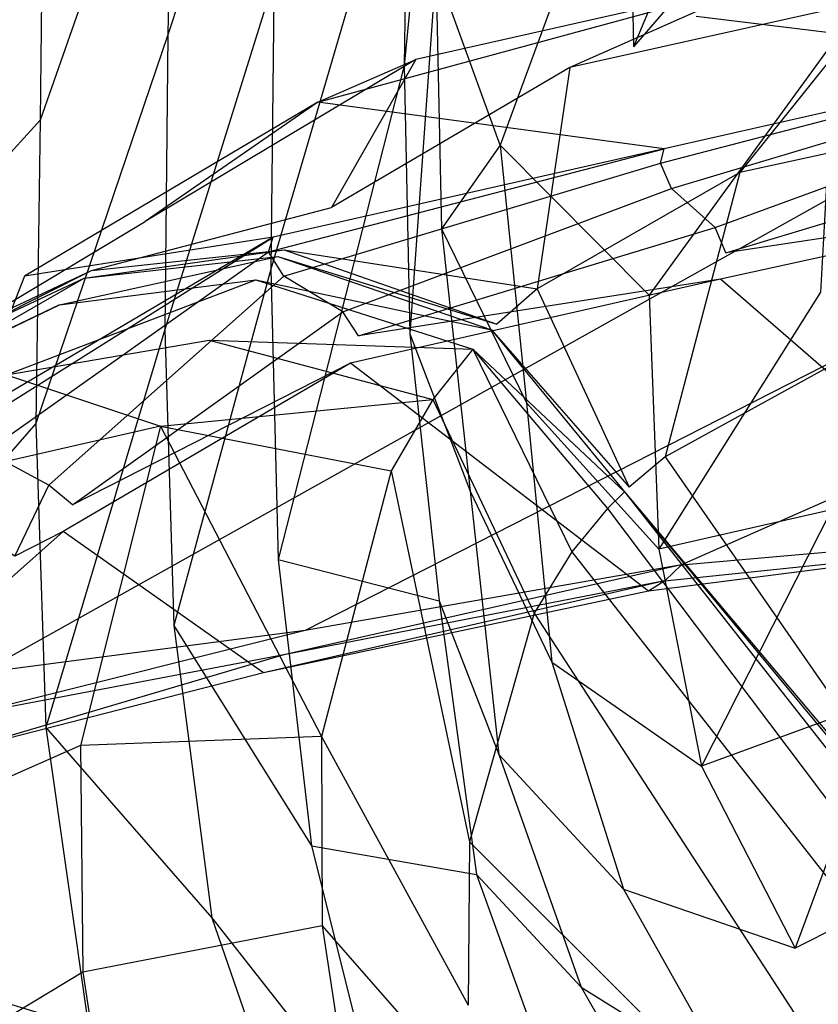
# Model space of a CAD drawing. Extents: x 0 to 0.3, y -0.31 to 0.
# Tile 9 of 31: x 0.058 to 0.102, y -0.12 to -0.066. Entities that reach past the tile are written whole.
import ezdxf

# ---------------------------------------------------------------- set-up
doc = ezdxf.new("R2010")
doc.units = 0
doc.layers.add('L0_URINAL_N_752600__0___REPLACE', color=7, linetype='CONTINUOUS')

msp = doc.modelspace()

# ---------------------------------------------------------------- linework, layer by layer
at = {"layer": 'L0_URINAL_N_752600__0___REPLACE', "color": 8}
for points, invisible_edges in [([(0.116874, -0.058007, 0.48401), (0.048686, -0.023449, 0.500311), (0.055828, -0.10203, 0.452232), (0.116874, -0.058007, 0.48401)], 14), ([(0.102454, -0.041963, 0.006161), (0.091719, -0.067591, 0.011577), (0.091395, -0.053923, 0.011574), (0.102454, -0.041963, 0.006161)], 14), ([(0.102807, -0.054693, 0.00628), (0.091719, -0.067591, 0.011577), (0.102454, -0.041963, 0.006161), (0.102807, -0.054693, 0.00628)], 14), ([(0.072175, -0.04828, 0.139356), (0.066105, -0.066941, 0.164104), (0.066342, -0.050952, 0.161216), (0.072175, -0.04828, 0.139356)], 14), ([(0.072175, -0.04828, 0.139356), (0.071939, -0.063894, 0.141968), (0.066105, -0.066941, 0.164104), (0.072175, -0.04828, 0.139356)], 14), ([(0.081019, -0.049227, 0.028888), (0.079095, -0.068625, 0.051092), (0.0793, -0.054094, 0.04994), (0.081019, -0.049227, 0.028888)], 14), ([(0.081019, -0.049227, 0.028888), (0.080842, -0.063237, 0.029286), (0.079095, -0.068625, 0.051092), (0.081019, -0.049227, 0.028888)], 14), ([(0.066342, -0.050952, 0.161216), (0.059077, -0.071618, 0.176497), (0.059282, -0.055003, 0.173908), (0.066342, -0.050952, 0.161216)], 14), ([(0.066342, -0.050952, 0.161216), (0.066105, -0.066941, 0.164104), (0.059077, -0.071618, 0.176497), (0.066342, -0.050952, 0.161216)], 14), ([(0.0793, -0.054094, 0.04994), (0.071761, -0.079818, 0.144178), (0.071939, -0.063894, 0.141968), (0.0793, -0.054094, 0.04994)], 14), ([(0.0793, -0.054094, 0.04994), (0.079095, -0.068625, 0.051092), (0.071761, -0.079818, 0.144178), (0.0793, -0.054094, 0.04994)], 14), ([(0.091395, -0.053923, 0.011574), (0.08439, -0.072999, 0.019143), (0.084, -0.058866, 0.018978), (0.091395, -0.053923, 0.011574)], 14), ([(0.091395, -0.053923, 0.011574), (0.091719, -0.067591, 0.011577), (0.08439, -0.072999, 0.019143), (0.091395, -0.053923, 0.011574)], 14), ([(0.059282, -0.055003, 0.173908), (0.036129, -0.076824, 0.219404), (0.036092, -0.056679, 0.219561), (0.059282, -0.055003, 0.173908)], 14), ([(0.059282, -0.055003, 0.173908), (0.059077, -0.071618, 0.176497), (0.036129, -0.076824, 0.219404), (0.059282, -0.055003, 0.173908)], 14), ([(0.102807, -0.054693, 0.00628), (0.102778, -0.067233, 0.006186), (0.091719, -0.067591, 0.011577), (0.102807, -0.054693, 0.00628)], 14), ([(0.119382, -0.066487, 0.478574), (0.116874, -0.058007, 0.48401), (0.055828, -0.10203, 0.452232), (0.119382, -0.066487, 0.478574)], 14), ([(0.08439, -0.072999, 0.019143), (0.080842, -0.063237, 0.029286), (0.084, -0.058866, 0.018978), (0.08439, -0.072999, 0.019143)], 14), ([(0.114905, -0.06834, 0.399264), (0.095164, -0.065933, 0.372011), (0.115984, -0.061227, 0.375951), (0.114905, -0.06834, 0.399264)], 14), ([(0.080842, -0.063237, 0.029286), (0.079406, -0.083385, 0.052161), (0.079095, -0.068625, 0.051092), (0.080842, -0.063237, 0.029286)], 14), ([(0.080842, -0.063237, 0.029286), (0.081157, -0.077596, 0.029668), (0.079406, -0.083385, 0.052161), (0.080842, -0.063237, 0.029286)], 14), ([(0.080842, -0.063237, 0.029286), (0.08439, -0.072999, 0.019143), (0.081157, -0.077596, 0.029668), (0.080842, -0.063237, 0.029286)], 13), ([(0.071939, -0.063894, 0.141968), (0.065928, -0.083144, 0.166954), (0.066105, -0.066941, 0.164104), (0.071939, -0.063894, 0.141968)], 14), ([(0.071939, -0.063894, 0.141968), (0.071761, -0.079818, 0.144178), (0.065928, -0.083144, 0.166954), (0.071939, -0.063894, 0.141968)], 14), ([(0.09906, -0.063927, 0.350941), (0.074344, -0.070639, 0.368071), (0.079734, -0.068299, 0.347212), (0.09906, -0.063927, 0.350941)], 13), ([(0.074344, -0.070639, 0.368071), (0.09906, -0.063927, 0.350941), (0.095164, -0.065933, 0.372011), (0.074344, -0.070639, 0.368071)], 14), ([(0.09906, -0.063927, 0.350941), (0.079734, -0.068299, 0.347212), (0.088214, -0.068726, 0.313336), (0.09906, -0.063927, 0.350941)], 14), ([(0.09906, -0.063927, 0.350941), (0.088214, -0.068726, 0.313336), (0.10521, -0.064941, 0.316455), (0.09906, -0.063927, 0.350941)], 14), ([(0.10521, -0.064941, 0.316455), (0.088214, -0.068726, 0.313336), (0.097561, -0.074509, 0.278777), (0.10521, -0.064941, 0.316455)], 14), ([(0.10521, -0.064941, 0.316455), (0.097561, -0.074509, 0.278777), (0.111988, -0.071363, 0.281243), (0.10521, -0.064941, 0.316455)], 14), ([(0.093402, -0.073197, 0.39526), (0.074344, -0.070639, 0.368071), (0.095164, -0.065933, 0.372011), (0.093402, -0.073197, 0.39526)], 14), ([(0.114905, -0.06834, 0.399264), (0.093402, -0.073197, 0.39526), (0.095164, -0.065933, 0.372011), (0.114905, -0.06834, 0.399264)], 14), ([(0.119382, -0.066487, 0.478574), (0.055828, -0.10203, 0.452232), (0.073657, -0.099685, 0.453801), (0.119382, -0.066487, 0.478574)], 14), ([(0.124257, -0.073912, 0.473683), (0.119382, -0.066487, 0.478574), (0.073657, -0.099685, 0.453801), (0.124257, -0.073912, 0.473683)], 14), ([(0.066105, -0.066941, 0.164104), (0.058847, -0.088314, 0.179197), (0.059077, -0.071618, 0.176497), (0.066105, -0.066941, 0.164104)], 14), ([(0.066105, -0.066941, 0.164104), (0.065928, -0.083144, 0.166954), (0.058847, -0.088314, 0.179197), (0.066105, -0.066941, 0.164104)], 14), ([(0.092568, -0.081248, 0.011726), (0.08439, -0.072999, 0.019143), (0.091719, -0.067591, 0.011577), (0.092568, -0.081248, 0.011726)], 14), ([(0.102778, -0.067233, 0.006186), (0.092568, -0.081248, 0.011726), (0.091719, -0.067591, 0.011577), (0.102778, -0.067233, 0.006186)], 14), ([(0.102778, -0.067233, 0.006186), (0.102009, -0.081085, 0.006119), (0.092568, -0.081248, 0.011726), (0.102778, -0.067233, 0.006186)], 14), ([(0.074344, -0.070639, 0.368071), (0.064855, -0.07719, 0.339405), (0.079734, -0.068299, 0.347212), (0.074344, -0.070639, 0.368071)], 14), ([(0.079734, -0.068299, 0.347212), (0.064855, -0.07719, 0.339405), (0.075111, -0.076425, 0.306819), (0.079734, -0.068299, 0.347212)], 14), ([(0.079095, -0.068625, 0.051092), (0.072167, -0.095786, 0.146436), (0.071761, -0.079818, 0.144178), (0.079095, -0.068625, 0.051092)], 14), ([(0.079095, -0.068625, 0.051092), (0.079406, -0.083385, 0.052161), (0.072167, -0.095786, 0.146436), (0.079095, -0.068625, 0.051092)], 14), ([(0.079734, -0.068299, 0.347212), (0.075111, -0.076425, 0.306819), (0.088214, -0.068726, 0.313336), (0.079734, -0.068299, 0.347212)], 14), ([(0.088214, -0.068726, 0.313336), (0.075111, -0.076425, 0.306819), (0.086419, -0.080906, 0.273643), (0.088214, -0.068726, 0.313336)], 14), ([(0.088214, -0.068726, 0.313336), (0.086419, -0.080906, 0.273643), (0.097561, -0.074509, 0.278777), (0.088214, -0.068726, 0.313336)], 14), ([(0.114905, -0.06834, 0.399264), (0.093208, -0.073996, 0.397816), (0.093402, -0.073197, 0.39526), (0.114905, -0.06834, 0.399264)], 13), ([(0.093208, -0.073996, 0.397816), (0.114905, -0.06834, 0.399264), (0.114786, -0.069122, 0.401827), (0.093208, -0.073996, 0.397816)], 14), ([(0.114786, -0.069122, 0.401827), (0.093797, -0.075385, 0.396673), (0.093208, -0.073996, 0.397816), (0.114786, -0.069122, 0.401827)], 13), ([(0.093797, -0.075385, 0.396673), (0.114786, -0.069122, 0.401827), (0.115103, -0.070572, 0.400633), (0.093797, -0.075385, 0.396673)], 14), ([(0.074344, -0.070639, 0.368071), (0.05822, -0.08021, 0.359946), (0.064855, -0.07719, 0.339405), (0.074344, -0.070639, 0.368071)], 14), ([(0.071899, -0.078055, 0.391256), (0.05822, -0.08021, 0.359946), (0.074344, -0.070639, 0.368071), (0.071899, -0.078055, 0.391256)], 14), ([(0.093402, -0.073197, 0.39526), (0.071899, -0.078055, 0.391256), (0.074344, -0.070639, 0.368071), (0.093402, -0.073197, 0.39526)], 14), ([(0.115103, -0.070572, 0.400633), (0.096212, -0.077536, 0.394902), (0.093797, -0.075385, 0.396673), (0.115103, -0.070572, 0.400633)], 13), ([(0.096212, -0.077536, 0.394902), (0.115103, -0.070572, 0.400633), (0.116697, -0.072909, 0.39871), (0.096212, -0.077536, 0.394902)], 14), ([(0.111988, -0.071363, 0.281243), (0.097561, -0.074509, 0.278777), (0.103397, -0.084666, 0.221337), (0.111988, -0.071363, 0.281243)], 14), ([(0.059077, -0.071618, 0.176497), (0.036193, -0.096687, 0.218826), (0.036129, -0.076824, 0.219404), (0.059077, -0.071618, 0.176497)], 14), ([(0.059077, -0.071618, 0.176497), (0.058847, -0.088314, 0.179197), (0.036193, -0.096687, 0.218826), (0.059077, -0.071618, 0.176497)], 14), ([(0.08439, -0.072999, 0.019143), (0.085826, -0.08717, 0.019507), (0.081157, -0.077596, 0.029668), (0.08439, -0.072999, 0.019143)], 14), ([(0.08439, -0.072999, 0.019143), (0.092568, -0.081248, 0.011726), (0.085826, -0.08717, 0.019507), (0.08439, -0.072999, 0.019143)], 14), ([(0.116697, -0.072909, 0.39871), (0.0968, -0.078925, 0.39376), (0.096212, -0.077536, 0.394902), (0.116697, -0.072909, 0.39871)], 13), ([(0.0968, -0.078925, 0.39376), (0.116697, -0.072909, 0.39871), (0.117014, -0.074359, 0.397517), (0.0968, -0.078925, 0.39376)], 14), ([(0.093402, -0.073197, 0.39526), (0.07163, -0.07887, 0.393805), (0.071899, -0.078055, 0.391256), (0.093402, -0.073197, 0.39526)], 13), ([(0.07163, -0.07887, 0.393805), (0.093402, -0.073197, 0.39526), (0.093208, -0.073996, 0.397816), (0.07163, -0.07887, 0.393805)], 14), ([(0.093208, -0.073996, 0.397816), (0.072491, -0.080197, 0.392713), (0.07163, -0.07887, 0.393805), (0.093208, -0.073996, 0.397816)], 13), ([(0.072491, -0.080197, 0.392713), (0.093208, -0.073996, 0.397816), (0.093797, -0.075385, 0.396673), (0.072491, -0.080197, 0.392713)], 14), ([(0.124257, -0.073912, 0.473683), (0.073657, -0.099685, 0.453801), (0.09436, -0.096078, 0.455391), (0.124257, -0.073912, 0.473683)], 14), ([(0.131244, -0.079815, 0.469734), (0.124257, -0.073912, 0.473683), (0.09436, -0.096078, 0.455391), (0.131244, -0.079815, 0.469734)], 14), ([(0.097561, -0.074509, 0.278777), (0.086419, -0.080906, 0.273643), (0.093464, -0.090147, 0.217362), (0.097561, -0.074509, 0.278777)], 14), ([(0.097561, -0.074509, 0.278777), (0.093464, -0.090147, 0.217362), (0.103397, -0.084666, 0.221337), (0.097561, -0.074509, 0.278777)], 14), ([(0.116854, -0.07591, 0.401344), (0.0968, -0.078925, 0.39376), (0.117014, -0.074359, 0.397517), (0.116854, -0.07591, 0.401344)], 14), ([(0.093797, -0.075385, 0.396673), (0.075727, -0.082164, 0.391095), (0.072491, -0.080197, 0.392713), (0.093797, -0.075385, 0.396673)], 13), ([(0.075727, -0.082164, 0.391095), (0.093797, -0.075385, 0.396673), (0.096212, -0.077536, 0.394902), (0.075727, -0.082164, 0.391095)], 14), ([(0.116854, -0.07591, 0.401344), (0.096501, -0.080363, 0.397715), (0.0968, -0.078925, 0.39376), (0.116854, -0.07591, 0.401344)], 14), ([(0.113236, -0.094889, 0.454334), (0.096501, -0.080363, 0.397715), (0.116854, -0.07591, 0.401344), (0.113236, -0.094889, 0.454334)], 14), ([(0.075111, -0.076425, 0.306819), (0.061896, -0.079892, 0.337006), (0.072502, -0.078764, 0.304819), (0.075111, -0.076425, 0.306819)], 13), ([(0.061896, -0.079892, 0.337006), (0.075111, -0.076425, 0.306819), (0.064855, -0.07719, 0.339405), (0.061896, -0.079892, 0.337006)], 14), ([(0.072502, -0.078764, 0.304819), (0.086419, -0.080906, 0.273643), (0.075111, -0.076425, 0.306819), (0.072502, -0.078764, 0.304819)], 14), ([(0.064855, -0.07719, 0.339405), (0.054993, -0.08312, 0.357462), (0.061896, -0.079892, 0.337006), (0.064855, -0.07719, 0.339405)], 13), ([(0.054993, -0.08312, 0.357462), (0.064855, -0.07719, 0.339405), (0.05822, -0.08021, 0.359946), (0.054993, -0.08312, 0.357462)], 14), ([(0.096212, -0.077536, 0.394902), (0.076587, -0.083491, 0.390002), (0.075727, -0.082164, 0.391095), (0.096212, -0.077536, 0.394902)], 13), ([(0.076587, -0.083491, 0.390002), (0.096212, -0.077536, 0.394902), (0.0968, -0.078925, 0.39376), (0.076587, -0.083491, 0.390002)], 14), ([(0.081157, -0.077596, 0.029668), (0.082736, -0.092021, 0.030038), (0.079406, -0.083385, 0.052161), (0.081157, -0.077596, 0.029668)], 14), ([(0.081157, -0.077596, 0.029668), (0.085826, -0.08717, 0.019507), (0.082736, -0.092021, 0.030038), (0.081157, -0.077596, 0.029668)], 14), ([(0.071899, -0.078055, 0.391256), (0.054834, -0.08878, 0.38565), (0.055169, -0.087931, 0.383105), (0.071899, -0.078055, 0.391256)], 13), ([(0.054834, -0.08878, 0.38565), (0.071899, -0.078055, 0.391256), (0.07163, -0.07887, 0.393805), (0.054834, -0.08878, 0.38565)], 14), ([(0.071899, -0.078055, 0.391256), (0.055169, -0.087931, 0.383105), (0.05822, -0.08021, 0.359946), (0.071899, -0.078055, 0.391256)], 14), ([(0.07163, -0.07887, 0.393805), (0.056126, -0.089852, 0.384768), (0.054834, -0.08878, 0.38565), (0.07163, -0.07887, 0.393805)], 13), ([(0.056126, -0.089852, 0.384768), (0.07163, -0.07887, 0.393805), (0.072491, -0.080197, 0.392713), (0.056126, -0.089852, 0.384768)], 14), ([(0.072502, -0.078764, 0.304819), (0.061506, -0.080311, 0.336633), (0.072158, -0.079127, 0.304507), (0.072502, -0.078764, 0.304819)], 13), ([(0.061506, -0.080311, 0.336633), (0.072502, -0.078764, 0.304819), (0.061896, -0.079892, 0.337006), (0.061506, -0.080311, 0.336633)], 14), ([(0.072158, -0.079127, 0.304507), (0.084196, -0.08285, 0.272068), (0.072502, -0.078764, 0.304819), (0.072158, -0.079127, 0.304507)], 14), ([(0.086419, -0.080906, 0.273643), (0.072502, -0.078764, 0.304819), (0.084196, -0.08285, 0.272068), (0.086419, -0.080906, 0.273643)], 13), ([(0.096501, -0.080363, 0.397715), (0.076587, -0.083491, 0.390002), (0.0968, -0.078925, 0.39376), (0.096501, -0.080363, 0.397715)], 14), ([(0.072158, -0.079127, 0.304507), (0.060138, -0.081783, 0.335321), (0.070951, -0.080402, 0.303414), (0.072158, -0.079127, 0.304507)], 13), ([(0.060138, -0.081783, 0.335321), (0.072158, -0.079127, 0.304507), (0.061506, -0.080311, 0.336633), (0.060138, -0.081783, 0.335321)], 14), ([(0.070951, -0.080402, 0.303414), (0.083903, -0.083152, 0.271823), (0.072158, -0.079127, 0.304507), (0.070951, -0.080402, 0.303414)], 14), ([(0.084196, -0.08285, 0.272068), (0.072158, -0.079127, 0.304507), (0.083903, -0.083152, 0.271823), (0.084196, -0.08285, 0.272068)], 13), ([(0.061896, -0.079892, 0.337006), (0.054567, -0.083572, 0.357076), (0.061506, -0.080311, 0.336633), (0.061896, -0.079892, 0.337006)], 13), ([(0.054567, -0.083572, 0.357076), (0.061896, -0.079892, 0.337006), (0.054993, -0.08312, 0.357462), (0.054567, -0.083572, 0.357076)], 14), ([(0.071761, -0.079818, 0.144178), (0.066425, -0.09941, 0.169806), (0.065928, -0.083144, 0.166954), (0.071761, -0.079818, 0.144178)], 14), ([(0.071761, -0.079818, 0.144178), (0.072167, -0.095786, 0.146436), (0.066425, -0.09941, 0.169806), (0.071761, -0.079818, 0.144178)], 14), ([(0.131244, -0.079815, 0.469734), (0.09436, -0.096078, 0.455391), (0.114203, -0.093617, 0.456353), (0.131244, -0.079815, 0.469734)], 14), ([(0.061506, -0.080311, 0.336633), (0.053071, -0.085158, 0.355719), (0.060138, -0.081783, 0.335321), (0.061506, -0.080311, 0.336633)], 13), ([(0.053071, -0.085158, 0.355719), (0.061506, -0.080311, 0.336633), (0.054567, -0.083572, 0.357076), (0.053071, -0.085158, 0.355719)], 14), ([(0.05822, -0.08021, 0.359946), (0.055169, -0.087931, 0.383105), (0.054993, -0.08312, 0.357462), (0.05822, -0.08021, 0.359946)], 14), ([(0.072491, -0.080197, 0.392713), (0.05956, -0.091701, 0.383246), (0.056126, -0.089852, 0.384768), (0.072491, -0.080197, 0.392713)], 13), ([(0.070951, -0.080402, 0.303414), (0.057225, -0.085629, 0.331878), (0.068376, -0.083733, 0.300542), (0.070951, -0.080402, 0.303414)], 13), ([(0.057225, -0.085629, 0.331878), (0.070951, -0.080402, 0.303414), (0.060138, -0.081783, 0.335321), (0.057225, -0.085629, 0.331878)], 14), ([(0.05956, -0.091701, 0.383246), (0.072491, -0.080197, 0.392713), (0.075727, -0.082164, 0.391095), (0.05956, -0.091701, 0.383246)], 14), ([(0.068376, -0.083733, 0.300542), (0.082873, -0.084211, 0.270963), (0.070951, -0.080402, 0.303414), (0.068376, -0.083733, 0.300542)], 14), ([(0.083903, -0.083152, 0.271823), (0.070951, -0.080402, 0.303414), (0.082873, -0.084211, 0.270963), (0.083903, -0.083152, 0.271823)], 13), ([(0.096501, -0.080363, 0.397715), (0.076148, -0.084987, 0.394086), (0.076587, -0.083491, 0.390002), (0.096501, -0.080363, 0.397715)], 14), ([(0.092539, -0.097523, 0.453265), (0.076148, -0.084987, 0.394086), (0.096501, -0.080363, 0.397715), (0.092539, -0.097523, 0.453265)], 14), ([(0.113236, -0.094889, 0.454334), (0.092539, -0.097523, 0.453265), (0.096501, -0.080363, 0.397715), (0.113236, -0.094889, 0.454334)], 14), ([(0.086419, -0.080906, 0.273643), (0.084196, -0.08285, 0.272068), (0.091476, -0.091815, 0.216145), (0.086419, -0.080906, 0.273643)], 14), ([(0.086419, -0.080906, 0.273643), (0.091476, -0.091815, 0.216145), (0.093464, -0.090147, 0.217362), (0.086419, -0.080906, 0.273643)], 14), ([(0.102009, -0.081085, 0.006119), (0.093102, -0.095221, 0.011778), (0.092568, -0.081248, 0.011726), (0.102009, -0.081085, 0.006119)], 14), ([(0.102605, -0.093046, 0.006135), (0.093102, -0.095221, 0.011778), (0.102009, -0.081085, 0.006119), (0.102605, -0.093046, 0.006135)], 14), ([(0.092568, -0.081248, 0.011726), (0.093102, -0.095221, 0.011778), (0.085826, -0.08717, 0.019507), (0.092568, -0.081248, 0.011726)], 14), ([(0.060138, -0.081783, 0.335321), (0.053071, -0.085158, 0.355719), (0.057225, -0.085629, 0.331878), (0.060138, -0.081783, 0.335321)], 14), ([(0.075727, -0.082164, 0.391095), (0.060853, -0.092774, 0.382364), (0.05956, -0.091701, 0.383246), (0.075727, -0.082164, 0.391095)], 13), ([(0.060853, -0.092774, 0.382364), (0.075727, -0.082164, 0.391095), (0.076587, -0.083491, 0.390002), (0.060853, -0.092774, 0.382364)], 14), ([(0.065928, -0.083144, 0.166954), (0.059389, -0.105028, 0.181792), (0.058847, -0.088314, 0.179197), (0.065928, -0.083144, 0.166954)], 14), ([(0.065928, -0.083144, 0.166954), (0.066425, -0.09941, 0.169806), (0.059389, -0.105028, 0.181792), (0.065928, -0.083144, 0.166954)], 14), ([(0.082873, -0.084211, 0.270963), (0.091213, -0.092073, 0.215956), (0.083903, -0.083152, 0.271823), (0.082873, -0.084211, 0.270963)], 14), ([(0.083903, -0.083152, 0.271823), (0.091476, -0.091815, 0.216145), (0.084196, -0.08285, 0.272068), (0.083903, -0.083152, 0.271823)], 14), ([(0.091476, -0.091815, 0.216145), (0.083903, -0.083152, 0.271823), (0.091213, -0.092073, 0.215956), (0.091476, -0.091815, 0.216145)], 13), ([(0.057225, -0.085629, 0.331878), (0.065701, -0.088455, 0.29645), (0.068376, -0.083733, 0.300542), (0.057225, -0.085629, 0.331878)], 14), ([(0.076148, -0.084987, 0.394086), (0.060853, -0.092774, 0.382364), (0.076587, -0.083491, 0.390002), (0.076148, -0.084987, 0.394086)], 14), ([(0.065701, -0.088455, 0.29645), (0.080674, -0.086981, 0.268704), (0.068376, -0.083733, 0.300542), (0.065701, -0.088455, 0.29645)], 14), ([(0.082873, -0.084211, 0.270963), (0.068376, -0.083733, 0.300542), (0.080674, -0.086981, 0.268704), (0.082873, -0.084211, 0.270963)], 13), ([(0.079406, -0.083385, 0.052161), (0.081028, -0.098061, 0.052982), (0.072167, -0.095786, 0.146436), (0.079406, -0.083385, 0.052161)], 14), ([(0.079406, -0.083385, 0.052161), (0.082736, -0.092021, 0.030038), (0.081028, -0.098061, 0.052982), (0.079406, -0.083385, 0.052161)], 14), ([(0.082873, -0.084211, 0.270963), (0.080674, -0.086981, 0.268704), (0.088316, -0.095358, 0.213549), (0.082873, -0.084211, 0.270963)], 14), ([(0.082873, -0.084211, 0.270963), (0.088316, -0.095358, 0.213549), (0.090291, -0.092982, 0.215292), (0.082873, -0.084211, 0.270963)], 14), ([(0.091213, -0.092073, 0.215956), (0.082873, -0.084211, 0.270963), (0.090291, -0.092982, 0.215292), (0.091213, -0.092073, 0.215956)], 13), ([(0.076148, -0.084987, 0.394086), (0.060345, -0.094254, 0.386598), (0.060853, -0.092774, 0.382364), (0.076148, -0.084987, 0.394086)], 14), ([(0.071358, -0.102022, 0.451161), (0.060345, -0.094254, 0.386598), (0.076148, -0.084987, 0.394086), (0.071358, -0.102022, 0.451161)], 14), ([(0.092539, -0.097523, 0.453265), (0.071358, -0.102022, 0.451161), (0.076148, -0.084987, 0.394086), (0.092539, -0.097523, 0.453265)], 14), ([(0.103397, -0.084666, 0.221337), (0.093464, -0.090147, 0.217362), (0.112649, -0.114869, 0.15735), (0.103397, -0.084666, 0.221337)], 14), ([(0.065701, -0.088455, 0.29645), (0.057225, -0.085629, 0.331878), (0.054204, -0.09108, 0.326969), (0.065701, -0.088455, 0.29645)], 13), ([(0.080674, -0.086981, 0.268704), (0.065701, -0.088455, 0.29645), (0.078383, -0.090909, 0.265487), (0.080674, -0.086981, 0.268704)], 13), ([(0.080674, -0.086981, 0.268704), (0.078383, -0.090909, 0.265487), (0.086247, -0.09873, 0.211068), (0.080674, -0.086981, 0.268704)], 14), ([(0.080674, -0.086981, 0.268704), (0.086247, -0.09873, 0.211068), (0.088316, -0.095358, 0.213549), (0.080674, -0.086981, 0.268704)], 14), ([(0.085826, -0.08717, 0.019507), (0.087219, -0.101433, 0.019572), (0.082736, -0.092021, 0.030038), (0.085826, -0.08717, 0.019507)], 14), ([(0.085826, -0.08717, 0.019507), (0.093102, -0.095221, 0.011778), (0.087219, -0.101433, 0.019572), (0.085826, -0.08717, 0.019507)], 14), ([(0.058847, -0.088314, 0.179197), (0.036441, -0.113869, 0.217587), (0.036193, -0.096687, 0.218826), (0.058847, -0.088314, 0.179197)], 14), ([(0.058847, -0.088314, 0.179197), (0.059389, -0.105028, 0.181792), (0.036441, -0.113869, 0.217587), (0.058847, -0.088314, 0.179197)], 14), ([(0.065701, -0.088455, 0.29645), (0.054204, -0.09108, 0.326969), (0.061291, -0.106007, 0.281081), (0.065701, -0.088455, 0.29645)], 14), ([(0.065701, -0.088455, 0.29645), (0.061291, -0.106007, 0.281081), (0.074547, -0.105526, 0.253405), (0.065701, -0.088455, 0.29645)], 14), ([(0.065701, -0.088455, 0.29645), (0.074547, -0.105526, 0.253405), (0.078383, -0.090909, 0.265487), (0.065701, -0.088455, 0.29645)], 14), ([(0.056219, -0.094684, 0.380792), (0.056126, -0.089852, 0.384768), (0.05956, -0.091701, 0.383246), (0.056219, -0.094684, 0.380792)], 14), ([(0.093464, -0.090147, 0.217362), (0.091476, -0.091815, 0.216145), (0.111323, -0.115904, 0.156746), (0.093464, -0.090147, 0.217362)], 14), ([(0.093464, -0.090147, 0.217362), (0.111323, -0.115904, 0.156746), (0.112649, -0.114869, 0.15735), (0.093464, -0.090147, 0.217362)], 14), ([(0.078383, -0.090909, 0.265487), (0.074547, -0.105526, 0.253405), (0.082701, -0.111306, 0.201759), (0.078383, -0.090909, 0.265487)], 14), ([(0.078383, -0.090909, 0.265487), (0.082701, -0.111306, 0.201759), (0.086247, -0.09873, 0.211068), (0.078383, -0.090909, 0.265487)], 14), ([(0.054204, -0.09108, 0.326969), (0.049282, -0.111319, 0.308528), (0.061291, -0.106007, 0.281081), (0.054204, -0.09108, 0.326969)], 14), ([(0.05956, -0.091701, 0.383246), (0.057687, -0.0956, 0.380038), (0.056219, -0.094684, 0.380792), (0.05956, -0.091701, 0.383246)], 13), ([(0.057687, -0.0956, 0.380038), (0.05956, -0.091701, 0.383246), (0.060853, -0.092774, 0.382364), (0.057687, -0.0956, 0.380038)], 14), ([(0.082736, -0.092021, 0.030038), (0.084299, -0.106507, 0.030339), (0.081028, -0.098061, 0.052982), (0.082736, -0.092021, 0.030038)], 14), ([(0.082736, -0.092021, 0.030038), (0.087219, -0.101433, 0.019572), (0.084299, -0.106507, 0.030339), (0.082736, -0.092021, 0.030038)], 14), ([(0.091213, -0.092073, 0.215956), (0.111323, -0.115904, 0.156746), (0.091476, -0.091815, 0.216145), (0.091213, -0.092073, 0.215956)], 14), ([(0.091213, -0.092073, 0.215956), (0.090291, -0.092982, 0.215292), (0.110531, -0.116628, 0.156322), (0.091213, -0.092073, 0.215956)], 14), ([(0.091213, -0.092073, 0.215956), (0.110531, -0.116628, 0.156322), (0.111147, -0.116064, 0.156652), (0.091213, -0.092073, 0.215956)], 14), ([(0.111323, -0.115904, 0.156746), (0.091213, -0.092073, 0.215956), (0.111147, -0.116064, 0.156652), (0.111323, -0.115904, 0.156746)], 13), ([(0.060345, -0.094254, 0.386598), (0.057687, -0.0956, 0.380038), (0.060853, -0.092774, 0.382364), (0.060345, -0.094254, 0.386598)], 14), ([(0.090291, -0.092982, 0.215292), (0.088316, -0.095358, 0.213549), (0.109205, -0.118103, 0.15546), (0.090291, -0.092982, 0.215292)], 14), ([(0.090291, -0.092982, 0.215292), (0.109205, -0.118103, 0.15546), (0.110531, -0.116628, 0.156322), (0.090291, -0.092982, 0.215292)], 14), ([(0.102605, -0.093046, 0.006135), (0.095462, -0.10715, 0.011766), (0.093102, -0.095221, 0.011778), (0.102605, -0.093046, 0.006135)], 14), ([(0.105689, -0.103399, 0.00621), (0.095462, -0.10715, 0.011766), (0.102605, -0.093046, 0.006135), (0.105689, -0.103399, 0.00621)], 14), ([(0.09436, -0.096078, 0.455391), (0.1137, -0.094388, 0.455717), (0.114203, -0.093617, 0.456353), (0.09436, -0.096078, 0.455391)], 14), ([(0.071358, -0.102022, 0.451161), (0.054557, -0.106333, 0.448538), (0.060345, -0.094254, 0.386598), (0.071358, -0.102022, 0.451161)], 14), ([(0.054557, -0.106333, 0.448538), (0.057177, -0.097074, 0.384313), (0.060345, -0.094254, 0.386598), (0.054557, -0.106333, 0.448538)], 14), ([(0.057687, -0.0956, 0.380038), (0.060345, -0.094254, 0.386598), (0.057177, -0.097074, 0.384313), (0.057687, -0.0956, 0.380038)], 13), ([(0.1137, -0.094388, 0.455717), (0.09436, -0.096078, 0.455391), (0.093433, -0.09695, 0.454699), (0.1137, -0.094388, 0.455717)], 13), ([(0.093433, -0.09695, 0.454699), (0.113236, -0.094889, 0.454334), (0.1137, -0.094388, 0.455717), (0.093433, -0.09695, 0.454699)], 14), ([(0.093102, -0.095221, 0.011778), (0.095462, -0.10715, 0.011766), (0.087219, -0.101433, 0.019572), (0.093102, -0.095221, 0.011778)], 14), ([(0.113236, -0.094889, 0.454334), (0.093433, -0.09695, 0.454699), (0.092539, -0.097523, 0.453265), (0.113236, -0.094889, 0.454334)], 13), ([(0.072167, -0.095786, 0.146436), (0.074005, -0.111525, 0.148858), (0.066425, -0.09941, 0.169806), (0.072167, -0.095786, 0.146436)], 14), ([(0.072167, -0.095786, 0.146436), (0.081028, -0.098061, 0.052982), (0.074005, -0.111525, 0.148858), (0.072167, -0.095786, 0.146436)], 14), ([(0.088316, -0.095358, 0.213549), (0.086247, -0.09873, 0.211068), (0.107804, -0.120199, 0.154235), (0.088316, -0.095358, 0.213549)], 14), ([(0.088316, -0.095358, 0.213549), (0.107804, -0.120199, 0.154235), (0.109205, -0.118103, 0.15546), (0.088316, -0.095358, 0.213549)], 14), ([(0.09436, -0.096078, 0.455391), (0.073657, -0.099685, 0.453801), (0.072489, -0.101021, 0.452859), (0.09436, -0.096078, 0.455391)], 14), ([(0.09436, -0.096078, 0.455391), (0.072489, -0.101021, 0.452859), (0.093433, -0.09695, 0.454699), (0.09436, -0.096078, 0.455391)], 14), ([(0.093433, -0.09695, 0.454699), (0.072489, -0.101021, 0.452859), (0.071358, -0.102022, 0.451161), (0.093433, -0.09695, 0.454699)], 14), ([(0.093433, -0.09695, 0.454699), (0.071358, -0.102022, 0.451161), (0.092539, -0.097523, 0.453265), (0.093433, -0.09695, 0.454699)], 14), ([(0.081028, -0.098061, 0.052982), (0.083083, -0.113112, 0.053676), (0.074005, -0.111525, 0.148858), (0.081028, -0.098061, 0.052982)], 14), ([(0.081028, -0.098061, 0.052982), (0.084299, -0.106507, 0.030339), (0.083083, -0.113112, 0.053676), (0.081028, -0.098061, 0.052982)], 14), ([(0.086247, -0.09873, 0.211068), (0.082701, -0.111306, 0.201759), (0.105315, -0.12805, 0.149643), (0.086247, -0.09873, 0.211068)], 14), ([(0.086247, -0.09873, 0.211068), (0.105315, -0.12805, 0.149643), (0.107804, -0.120199, 0.154235), (0.086247, -0.09873, 0.211068)], 14), ([(0.066425, -0.09941, 0.169806), (0.068521, -0.115484, 0.172646), (0.059389, -0.105028, 0.181792), (0.066425, -0.09941, 0.169806)], 14), ([(0.066425, -0.09941, 0.169806), (0.074005, -0.111525, 0.148858), (0.068521, -0.115484, 0.172646), (0.066425, -0.09941, 0.169806)], 14), ([(0.073657, -0.099685, 0.453801), (0.055828, -0.10203, 0.452232), (0.055146, -0.104323, 0.450795), (0.073657, -0.099685, 0.453801)], 14), ([(0.073657, -0.099685, 0.453801), (0.055146, -0.104323, 0.450795), (0.072489, -0.101021, 0.452859), (0.073657, -0.099685, 0.453801)], 14), ([(0.072489, -0.101021, 0.452859), (0.055146, -0.104323, 0.450795), (0.054557, -0.106333, 0.448538), (0.072489, -0.101021, 0.452859)], 14), ([(0.072489, -0.101021, 0.452859), (0.054557, -0.106333, 0.448538), (0.071358, -0.102022, 0.451161), (0.072489, -0.101021, 0.452859)], 14), ([(0.087219, -0.101433, 0.019572), (0.091159, -0.113912, 0.01991), (0.084299, -0.106507, 0.030339), (0.087219, -0.101433, 0.019572)], 14), ([(0.087219, -0.101433, 0.019572), (0.095462, -0.10715, 0.011766), (0.091159, -0.113912, 0.01991), (0.087219, -0.101433, 0.019572)], 14), ([(0.105689, -0.103399, 0.00621), (0.100602, -0.117162, 0.012048), (0.095462, -0.10715, 0.011766), (0.105689, -0.103399, 0.00621)], 14), ([(0.1105, -0.112161, 0.006304), (0.100602, -0.117162, 0.012048), (0.105689, -0.103399, 0.00621), (0.1105, -0.112161, 0.006304)], 14), ([(0.059389, -0.105028, 0.181792), (0.061748, -0.121539, 0.184195), (0.036441, -0.113869, 0.217587), (0.059389, -0.105028, 0.181792)], 14), ([(0.059389, -0.105028, 0.181792), (0.068521, -0.115484, 0.172646), (0.061748, -0.121539, 0.184195), (0.059389, -0.105028, 0.181792)], 14), ([(0.074547, -0.105526, 0.253405), (0.061291, -0.106007, 0.281081), (0.074585, -0.115929, 0.244727), (0.074547, -0.105526, 0.253405)], 14), ([(0.074547, -0.105526, 0.253405), (0.074585, -0.115929, 0.244727), (0.082629, -0.12029, 0.195069), (0.074547, -0.105526, 0.253405)], 14), ([(0.074547, -0.105526, 0.253405), (0.082629, -0.12029, 0.195069), (0.082701, -0.111306, 0.201759), (0.074547, -0.105526, 0.253405)], 14), ([(0.061291, -0.106007, 0.281081), (0.049282, -0.111319, 0.308528), (0.06142, -0.118471, 0.270044), (0.061291, -0.106007, 0.281081)], 14), ([(0.061291, -0.106007, 0.281081), (0.06142, -0.118471, 0.270044), (0.074585, -0.115929, 0.244727), (0.061291, -0.106007, 0.281081)], 14), ([(0.084299, -0.106507, 0.030339), (0.088845, -0.119293, 0.030643), (0.083083, -0.113112, 0.053676), (0.084299, -0.106507, 0.030339)], 14), ([(0.084299, -0.106507, 0.030339), (0.091159, -0.113912, 0.01991), (0.088845, -0.119293, 0.030643), (0.084299, -0.106507, 0.030339)], 14), ([(0.095462, -0.10715, 0.011766), (0.100602, -0.117162, 0.012048), (0.091159, -0.113912, 0.01991), (0.095462, -0.10715, 0.011766)], 14), ([(0.049282, -0.111319, 0.308528), (0.0495, -0.12567, 0.295287), (0.06142, -0.118471, 0.270044), (0.049282, -0.111319, 0.308528)], 14), ([(0.074005, -0.111525, 0.148858), (0.07802, -0.127534, 0.151284), (0.068521, -0.115484, 0.172646), (0.074005, -0.111525, 0.148858)], 14), ([(0.074005, -0.111525, 0.148858), (0.083083, -0.113112, 0.053676), (0.07802, -0.127534, 0.151284), (0.074005, -0.111525, 0.148858)], 14), ([(0.082701, -0.111306, 0.201759), (0.082629, -0.12029, 0.195069), (0.105151, -0.133696, 0.146341), (0.082701, -0.111306, 0.201759)], 14), ([(0.082701, -0.111306, 0.201759), (0.105151, -0.133696, 0.146341), (0.105315, -0.12805, 0.149643), (0.082701, -0.111306, 0.201759)], 14), ([(0.1105, -0.112161, 0.006304), (0.10694, -0.125169, 0.012325), (0.100602, -0.117162, 0.012048), (0.1105, -0.112161, 0.006304)], 14), ([(0.083083, -0.113112, 0.053676), (0.087775, -0.126079, 0.05438), (0.07802, -0.127534, 0.151284), (0.083083, -0.113112, 0.053676)], 14), ([(0.083083, -0.113112, 0.053676), (0.088845, -0.119293, 0.030643), (0.087775, -0.126079, 0.05438), (0.083083, -0.113112, 0.053676)], 14), ([(0.036441, -0.113869, 0.217587), (0.061748, -0.121539, 0.184195), (0.03897, -0.1322, 0.21608), (0.036441, -0.113869, 0.217587)], 14), ([(0.091159, -0.113912, 0.01991), (0.097112, -0.12446, 0.020117), (0.088845, -0.119293, 0.030643), (0.091159, -0.113912, 0.01991)], 14), ([(0.091159, -0.113912, 0.01991), (0.100602, -0.117162, 0.012048), (0.097112, -0.12446, 0.020117), (0.091159, -0.113912, 0.01991)], 14), ([(0.068521, -0.115484, 0.172646), (0.07418, -0.131785, 0.175402), (0.061748, -0.121539, 0.184195), (0.068521, -0.115484, 0.172646)], 14), ([(0.068521, -0.115484, 0.172646), (0.07802, -0.127534, 0.151284), (0.07418, -0.131785, 0.175402), (0.068521, -0.115484, 0.172646)], 14), ([(0.074585, -0.115929, 0.244727), (0.06142, -0.118471, 0.270044), (0.075594, -0.122561, 0.239161), (0.074585, -0.115929, 0.244727)], 14), ([(0.074585, -0.115929, 0.244727), (0.075594, -0.122561, 0.239161), (0.083458, -0.126035, 0.190776), (0.074585, -0.115929, 0.244727)], 14), ([(0.074585, -0.115929, 0.244727), (0.083458, -0.126035, 0.190776), (0.082629, -0.12029, 0.195069), (0.074585, -0.115929, 0.244727)], 14), ([(0.10694, -0.125169, 0.012325), (0.097112, -0.12446, 0.020117), (0.100602, -0.117162, 0.012048), (0.10694, -0.125169, 0.012325)], 14), ([(0.06142, -0.118471, 0.270044), (0.0495, -0.12567, 0.295287), (0.062663, -0.126404, 0.262967), (0.06142, -0.118471, 0.270044)], 14), ([(0.06142, -0.118471, 0.270044), (0.062663, -0.126404, 0.262967), (0.075594, -0.122561, 0.239161), (0.06142, -0.118471, 0.270044)], 14), ([(0.088845, -0.119293, 0.030643), (0.095068, -0.13024, 0.030918), (0.087775, -0.126079, 0.05438), (0.088845, -0.119293, 0.030643)], 14), ([(0.088845, -0.119293, 0.030643), (0.097112, -0.12446, 0.020117), (0.095068, -0.13024, 0.030918), (0.088845, -0.119293, 0.030643)], 14)]:
    msp.add_3dface(points, dxfattribs=dict(at, invisible_edges=invisible_edges))

doc.saveas('drawing.dxf')
